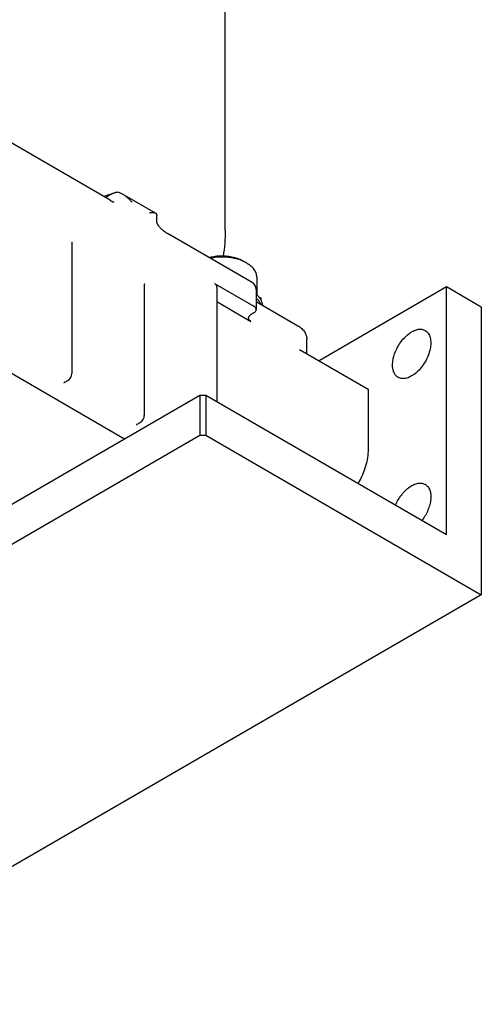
# Model space of a CAD drawing. Header units: inches. Extents: x -410 to 301, y -895 to 257.
# Tile 26 of 32: x 245 to 301, y -597 to -477. Entities that reach past the tile are written whole.
import ezdxf

# ---------------------------------------------------------------- set-up
doc = ezdxf.new("R2010")
doc.units = ezdxf.units.IN

# ---------------------------------------------------------------- blocks, each defined once
blk = doc.blocks.new('001_G21_BF_B3_20W_30W_Motor_verschmolzen__1', base_point=(154.08, -596.77))
at = {"color": 7, "linetype": 'Continuous'}
for p, q in [((255.68, -498.74), (233.73, -486.03)), ((261.21, -500.31), (257.22, -498)), ((261.38, -501.46), (261.38, -500.65)), ((273, -508.76), (262.75, -502.83)), ((251.02, -503.96), (251.02, -519.86)), ((271.96, -506.19), (272.32, -506.39)), ((224.77, -508.92), (257.44, -527.83)), ((268.4, -508.88), (273.21, -511.67)), ((273.57, -508.13), (273.57, -510.28)), ((259.86, -509.07), (259.86, -524.97)), ((268.7, -509.29), (268.7, -523.29)), ((273.5, -509.63), (273.5, -512.08)), ((296.69, -509.32), (281.15, -518.31)), ((300.93, -511.77), (296.69, -509.32)), ((296.69, -539.49), (296.69, -509.32)), ((268.7, -511.1), (272.86, -513.51)), ((273.5, -511.1), (278.58, -514.04)), ((274.06, -510.63), (274.06, -510.88)), ((273.21, -512.49), (272.86, -512.69)), ((300.93, -511.77), (300.93, -546.84)), ((279.67, -517.45), (279.67, -515.72)), ((278.79, -516.94), (287.14, -521.78)), ((250.17, -520.93), (250.52, -520.72)), ((287.14, -521.78), (287.14, -529.12)), ((257.44, -527.83), (266.63, -522.51)), ((266.63, -522.51), (266.63, -527.4)), ((266.63, -522.51), (267.34, -522.51)), ((267.34, -522.51), (296.69, -539.49)), ((267.34, -522.51), (267.34, -527.4)), ((259, -526.04), (259.36, -525.84)), ((210.33, -559.99), (266.63, -527.4)), ((228.78, -544.42), (257.44, -527.83)), ((266.63, -527.4), (267.34, -527.4)), ((267.34, -527.4), (300.93, -546.84)), ((300.93, -546.84), (214.66, -596.77))]:
    blk.add_line(p, q, dxfattribs=at)
for centre, start, end in [((272.5, -509.63), 0, 59.9388), ((250.02, -519.86), 300.0612, 0), ((258.86, -524.97), 300.0612, 0)]:
    blk.add_arc(centre, 1, start, end, dxfattribs=at)
for points, knots in [([(254.87, -498.27), (255.09, -498.2), (255.53, -498.07), (255.97, -497.92), (256.19, -497.85)], [0, 0, 0, 0, 0.698846, 1.387771, 1.387771, 1.387771, 1.387771]), ([(255.15, -498.43), (255.2, -498.39), (255.31, -498.31), (255.49, -498.19), (255.66, -498.09), (255.83, -498), (256.01, -497.92), (256.13, -497.87), (256.19, -497.85)], [0, 0, 0, 0, 0.204095, 0.418036, 0.617145, 0.81017, 0.998843, 1.198667, 1.198667, 1.198667, 1.198667]), ([(256.19, -497.85), (256.22, -497.83), (256.3, -497.81), (256.4, -497.78), (256.51, -497.76), (256.59, -497.74), (256.62, -497.74)], [0, 0, 0, 0, 0.1135875, 0.22405, 0.3352114, 0.4471182, 0.4471182, 0.4471182, 0.4471182]), ([(256.62, -497.74), (256.67, -497.75), (256.78, -497.79), (256.93, -497.85), (257.08, -497.92), (257.18, -497.97), (257.22, -498)], [0, 0, 0, 0, 0.1610094, 0.3272425, 0.4974581, 0.6545102, 0.6545102, 0.6545102, 0.6545102]), ([(257.22, -498), (257.33, -498.06), (257.54, -498.2), (257.78, -498.39), (257.96, -498.57), (258.1, -498.7), (258.22, -498.84), (258.3, -498.94), (258.34, -498.98)], [0, 0, 0, 0, 0.369202, 0.753128, 0.927702, 1.126995, 1.322379, 1.497787, 1.497787, 1.497787, 1.497787]), ([(255.68, -498.74), (255.68, -498.74), (255.68, -498.74), (255.68, -498.74), (255.68, -498.74), (255.68, -498.74), (255.68, -498.74)], [0, 0, 0, 0, 0.0001757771, 0.0003515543, 0.0005273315, 0.0007031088, 0.0007031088, 0.0007031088, 0.0007031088]), ([(255.68, -498.74), (255.69, -498.75), (255.72, -498.76), (255.75, -498.78), (255.78, -498.79), (255.81, -498.81), (255.84, -498.83), (255.87, -498.85), (255.89, -498.86), (255.92, -498.87), (255.94, -498.89), (255.96, -498.9), (255.98, -498.91), (255.99, -498.91), (256, -498.92), (256.02, -498.92), (256.03, -498.93), (256.04, -498.94), (256.05, -498.94), (256.06, -498.94), (256.06, -498.95), (256.07, -498.95), (256.08, -498.95), (256.08, -498.96), (256.09, -498.96), (256.1, -498.96), (256.11, -498.97), (256.11, -498.97), (256.12, -498.97), (256.12, -498.97), (256.13, -498.97), (256.13, -498.97), (256.13, -498.98), (256.13, -498.98), (256.13, -498.98), (256.14, -498.98), (256.14, -498.98), (256.14, -498.98), (256.14, -498.98)], [0, 0, 0, 0, 0.0350821, 0.0710834, 0.1079234, 0.145522, 0.1837997, 0.2114636, 0.2397405, 0.2685022, 0.297621, 0.3269703, 0.3394307, 0.3525785, 0.3663226, 0.3805721, 0.3952364, 0.4102249, 0.4163406, 0.4231159, 0.4304697, 0.4383207, 0.4465879, 0.4551903, 0.464047, 0.4730774, 0.479763, 0.485764, 0.4910846, 0.495729, 0.499701, 0.5032097, 0.506027, 0.5081575, 0.5089526, 0.5100987, 0.5104273, 0.510756, 0.510756, 0.510756, 0.510756]), ([(260.51, -500.24), (260.58, -500.23), (260.71, -500.22), (260.91, -500.23), (261.07, -500.25), (261.17, -500.29), (261.21, -500.31)], [0, 0, 0, 0, 0.218984, 0.4104555, 0.5794963, 0.7186195, 0.7186195, 0.7186195, 0.7186195]), ([(261.21, -500.31), (261.24, -500.33), (261.29, -500.36), (261.35, -500.44), (261.38, -500.54), (261.38, -500.62), (261.38, -500.65)], [0, 0, 0, 0, 0.0945245, 0.183627, 0.289539, 0.4067274, 0.4067274, 0.4067274, 0.4067274]), ([(261.38, -501.48), (261.38, -501.48), (261.38, -501.48), (261.38, -501.47), (261.38, -501.47), (261.38, -501.47), (261.38, -501.46)], [0, 0, 0, 0, 0.00459223, 0.00917192, 0.01376342, 0.01834656, 0.01834656, 0.01834656, 0.01834656]), ([(261.38, -501.48), (261.38, -501.48), (261.38, -501.49), (261.38, -501.49), (261.38, -501.5), (261.39, -501.51), (261.39, -501.53), (261.4, -501.55), (261.4, -501.57), (261.42, -501.6), (261.44, -501.65), (261.47, -501.71), (261.52, -501.78), (261.58, -501.86), (261.65, -501.95), (261.74, -502.05), (261.83, -502.15), (261.93, -502.25), (262.03, -502.33), (262.11, -502.4), (262.18, -502.46), (262.24, -502.51), (262.32, -502.56), (262.4, -502.62), (262.49, -502.67), (262.58, -502.73), (262.66, -502.78), (262.72, -502.81), (262.75, -502.83)], [0, 0, 0, 0, 0.006802, 0.012302, 0.018426, 0.027226, 0.041692, 0.063661, 0.089195, 0.119373, 0.17213, 0.234575, 0.322854, 0.422694, 0.543535, 0.672427, 0.811706, 0.955456, 1.102263, 1.195317, 1.278806, 1.351793, 1.455475, 1.546907, 1.659613, 1.760779, 1.861446, 1.958689, 1.958689, 1.958689, 1.958689]), ([(262.75, -502.83), (262.75, -502.83), (262.75, -502.83), (262.75, -502.83), (262.75, -502.83), (262.75, -502.83), (262.75, -502.83)], [0, 0, 0, 0, 0.0001700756, 0.0003401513, 0.000510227, 0.0006803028, 0.0006803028, 0.0006803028, 0.0006803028]), ([(251.04, -503.81), (251.04, -503.81), (251.04, -503.81), (251.04, -503.81), (251.04, -503.81), (251.04, -503.81), (251.04, -503.81), (251.03, -503.81), (251.03, -503.81), (251.03, -503.82), (251.03, -503.82), (251.03, -503.82), (251.03, -503.83), (251.03, -503.83), (251.03, -503.84), (251.03, -503.84), (251.03, -503.85), (251.02, -503.85), (251.02, -503.86), (251.02, -503.87), (251.02, -503.87), (251.02, -503.88), (251.02, -503.89), (251.02, -503.9), (251.02, -503.91), (251.02, -503.92), (251.02, -503.93), (251.02, -503.94), (251.02, -503.95), (251.02, -503.96)], [0, 0, 0, 0, 0.0002376, 0.0004751, 0.0010838, 0.001931, 0.0035114, 0.0055228, 0.0079699, 0.0111583, 0.0147919, 0.0188744, 0.0234098, 0.0284025, 0.033857, 0.0383743, 0.0434716, 0.0491505, 0.0554132, 0.062262, 0.0697, 0.0777303, 0.0863566, 0.0955831, 0.1054142, 0.1158546, 0.1269098, 0.1385852, 0.1508868, 0.1508868, 0.1508868, 0.1508868]), ([(271.96, -506.19), (271.77, -506.09), (271.37, -505.89), (270.71, -505.7), (269.99, -505.58), (269.25, -505.54), (268.51, -505.59), (268.03, -505.69), (267.79, -505.75)], [0, 0, 0, 0, 0.643913, 1.338952, 2.070078, 2.818984, 3.565877, 4.291127, 4.291127, 4.291127, 4.291127]), ([(272.32, -506.39), (272.11, -506.29), (271.7, -506.07), (271, -505.86), (270.25, -505.72), (269.47, -505.66), (268.68, -505.68), (268.16, -505.77), (267.91, -505.81)], [0, 0, 0, 0, 0.678133, 1.407465, 2.174587, 2.963078, 3.75495, 4.531977, 4.531977, 4.531977, 4.531977]), ([(273.57, -508.13), (273.55, -507.97), (273.52, -507.63), (273.25, -507.16), (272.85, -506.73), (272.5, -506.51), (272.32, -506.39)], [0, 0, 0, 0, 0.489118, 1.012897, 1.595276, 2.246226, 2.246226, 2.246226, 2.246226]), ([(259.88, -508.92), (259.88, -508.92), (259.88, -508.92), (259.87, -508.92), (259.87, -508.92), (259.87, -508.92), (259.87, -508.93), (259.87, -508.93), (259.87, -508.93), (259.87, -508.93), (259.87, -508.93), (259.87, -508.94), (259.87, -508.94), (259.87, -508.94), (259.87, -508.95), (259.87, -508.95), (259.87, -508.95), (259.87, -508.96), (259.87, -508.96), (259.86, -508.96), (259.86, -508.97), (259.86, -508.98), (259.86, -508.98), (259.86, -508.99), (259.86, -509), (259.86, -509.01), (259.86, -509.02), (259.86, -509.03), (259.86, -509.04), (259.86, -509.05), (259.86, -509.06), (259.86, -509.07), (259.86, -509.07)], [0, 0, 0, 0, 0.0002376, 0.0004751, 0.0013356, 0.001931, 0.003783, 0.0055017, 0.0069449, 0.0079699, 0.0119717, 0.0159189, 0.0197301, 0.0233232, 0.0266157, 0.0295244, 0.0319661, 0.0338572, 0.0383744, 0.0434717, 0.0491506, 0.0554133, 0.0622622, 0.0697001, 0.0777304, 0.0863568, 0.0955832, 0.1054143, 0.1158547, 0.1269099, 0.1385853, 0.1508869, 0.1508869, 0.1508869, 0.1508869]), ([(268.7, -509.29), (268.69, -509.26), (268.68, -509.18), (268.62, -509.07), (268.53, -508.96), (268.45, -508.91), (268.4, -508.88)], [0, 0, 0, 0, 0.1145366, 0.2371196, 0.3733257, 0.5255044, 0.5255044, 0.5255044, 0.5255044]), ([(274.3, -511.56), (274.28, -511.44), (274.23, -511.2), (274.05, -510.85), (273.81, -510.51), (273.61, -510.32), (273.5, -510.22)], [0, 0, 0, 0, 0.366598, 0.75025, 1.158574, 1.596541, 1.596541, 1.596541, 1.596541]), ([(274.1, -511.45), (274.02, -511.32), (273.86, -511.04), (273.62, -510.82), (273.5, -510.71)], [0, 0, 0, 0, 0.4589233, 0.955625, 0.955625, 0.955625, 0.955625]), ([(273.87, -510.6), (273.88, -510.6), (273.89, -510.6), (273.92, -510.61), (273.94, -510.61), (273.96, -510.62), (273.99, -510.62), (274.01, -510.62), (274.02, -510.63), (274.04, -510.63), (274.05, -510.63), (274.06, -510.63), (274.06, -510.63)], [0, 0, 0, 0, 0.0259882, 0.0486167, 0.0692644, 0.0968096, 0.1208891, 0.1447309, 0.1566806, 0.1686218, 0.1806161, 0.1924827, 0.1924827, 0.1924827, 0.1924827]), ([(273.87, -510.6), (273.87, -510.6), (273.87, -510.6), (273.87, -510.6), (273.87, -510.6)], [0, 0, 0, 0, 0.001276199, 0.002554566, 0.002554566, 0.002554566, 0.002554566]), ([(273.5, -512.08), (273.5, -512.04), (273.49, -511.96), (273.43, -511.85), (273.34, -511.75), (273.25, -511.69), (273.21, -511.67)], [0, 0, 0, 0, 0.1145366, 0.2371196, 0.3733257, 0.5255044, 0.5255044, 0.5255044, 0.5255044]), ([(273.21, -512.49), (273.25, -512.46), (273.34, -512.41), (273.43, -512.3), (273.49, -512.19), (273.5, -512.11), (273.5, -512.08)], [0, 0, 0, 0, 0.1521787, 0.2883848, 0.4109678, 0.5255044, 0.5255044, 0.5255044, 0.5255044]), ([(272.56, -513.1), (272.57, -513.06), (272.58, -512.98), (272.64, -512.87), (272.73, -512.77), (272.81, -512.72), (272.86, -512.69)], [0, 0, 0, 0, 0.1145366, 0.2371196, 0.3733257, 0.5255044, 0.5255044, 0.5255044, 0.5255044]), ([(272.86, -513.51), (272.81, -513.48), (272.73, -513.43), (272.64, -513.33), (272.58, -513.22), (272.57, -513.14), (272.56, -513.1)], [0, 0, 0, 0, 0.1521787, 0.2883848, 0.4109678, 0.5255044, 0.5255044, 0.5255044, 0.5255044]), ([(278.58, -514.04), (278.66, -514.09), (278.83, -514.19), (279.05, -514.38), (279.25, -514.58), (279.4, -514.8), (279.52, -515.02), (279.59, -515.22), (279.63, -515.36), (279.65, -515.48), (279.67, -515.6), (279.67, -515.68), (279.67, -515.72)], [0, 0, 0, 0, 0.277894, 0.59507, 0.864599, 1.121963, 1.393153, 1.614372, 1.741733, 1.856246, 1.977775, 2.098947, 2.098947, 2.098947, 2.098947]), ([(290.11, -518.83), (290.12, -518.61), (290.15, -518.14), (290.35, -517.45), (290.66, -516.75), (291.06, -516.09), (291.53, -515.51), (292.05, -515.03), (292.6, -514.68), (293.14, -514.49), (293.66, -514.44), (293.96, -514.57), (294.1, -514.63)], [0, 0, 0, 0, 0.669208, 1.398404, 2.164692, 2.94067, 3.697832, 4.409842, 5.056069, 5.625947, 6.124626, 6.578474, 6.578474, 6.578474, 6.578474]), ([(294.1, -514.63), (294.23, -514.73), (294.52, -514.96), (294.73, -515.51), (294.8, -516.17), (294.71, -516.91), (294.48, -517.68), (294.11, -518.45), (293.63, -519.15), (293.08, -519.74), (292.48, -520.18), (291.88, -520.45), (291.29, -520.54), (290.95, -520.4), (290.79, -520.34)], [0, 0, 0, 0, 0.50518, 1.070257, 1.726265, 2.473631, 3.291917, 4.148477, 5.005037, 5.823323, 6.570689, 7.226697, 7.791774, 8.296954, 8.296954, 8.296954, 8.296954]), ([(290.79, -520.34), (290.69, -520.27), (290.48, -520.11), (290.27, -519.75), (290.13, -519.32), (290.12, -519), (290.11, -518.83)], [0, 0, 0, 0, 0.375713, 0.777985, 1.225218, 1.725173, 1.725173, 1.725173, 1.725173]), ([(250.17, -520.93), (250.16, -520.93), (250.16, -520.93), (250.15, -520.93), (250.15, -520.94), (250.14, -520.94), (250.14, -520.94), (250.14, -520.95), (250.13, -520.95), (250.13, -520.95), (250.12, -520.96), (250.12, -520.96), (250.12, -520.96), (250.11, -520.97), (250.11, -520.97), (250.1, -520.97), (250.1, -520.98), (250.1, -520.98), (250.09, -520.98), (250.09, -520.99), (250.09, -520.99), (250.09, -520.99), (250.08, -520.99), (250.08, -521), (250.08, -521), (250.08, -521), (250.07, -521.01), (250.07, -521.01), (250.07, -521.01), (250.07, -521.01), (250.07, -521.02), (250.07, -521.02), (250.06, -521.02), (250.06, -521.02), (250.06, -521.02), (250.06, -521.03), (250.06, -521.03), (250.06, -521.03), (250.06, -521.03), (250.06, -521.03), (250.06, -521.03), (250.06, -521.03), (250.06, -521.03), (250.06, -521.03), (250.06, -521.03)], [0, 0, 0, 0, 0.0065864, 0.0129488, 0.0190807, 0.0249753, 0.0306253, 0.0360227, 0.0411596, 0.0460273, 0.0506169, 0.0549194, 0.0607679, 0.0663833, 0.0717611, 0.076897, 0.081786, 0.0864227, 0.0908017, 0.094917, 0.0987623, 0.1023313, 0.1066101, 0.1106408, 0.1144197, 0.1179425, 0.1212049, 0.1246301, 0.1278016, 0.1307161, 0.1333699, 0.1357592, 0.138165, 0.1403092, 0.142189, 0.1438009, 0.1451415, 0.146136, 0.1469622, 0.1476188, 0.1478786, 0.1482548, 0.1483624, 0.14847, 0.14847, 0.14847, 0.14847]), ([(259, -526.04), (259, -526.04), (259, -526.05), (258.99, -526.05), (258.99, -526.05), (258.98, -526.06), (258.98, -526.06), (258.97, -526.06), (258.97, -526.07), (258.97, -526.07), (258.96, -526.07), (258.96, -526.07), (258.95, -526.08), (258.95, -526.08), (258.95, -526.09), (258.94, -526.09), (258.94, -526.09), (258.94, -526.1), (258.93, -526.1), (258.93, -526.1), (258.93, -526.1), (258.92, -526.11), (258.92, -526.11), (258.92, -526.11), (258.92, -526.12), (258.91, -526.12), (258.91, -526.12), (258.91, -526.13), (258.91, -526.13), (258.91, -526.13), (258.9, -526.14), (258.9, -526.14), (258.9, -526.14), (258.9, -526.14), (258.9, -526.14), (258.9, -526.14), (258.9, -526.14), (258.9, -526.14), (258.9, -526.14), (258.9, -526.14), (258.9, -526.15), (258.9, -526.15), (258.9, -526.15)], [0, 0, 0, 0, 0.0065864, 0.0129488, 0.0190807, 0.0249753, 0.0306253, 0.0360227, 0.0411596, 0.0460273, 0.0506169, 0.0549194, 0.0607679, 0.0663833, 0.0717611, 0.076897, 0.081786, 0.0864227, 0.0908017, 0.094917, 0.0987623, 0.1023313, 0.1073285, 0.1120984, 0.1166381, 0.1209442, 0.1250132, 0.1288415, 0.1324248, 0.135759, 0.1381648, 0.140309, 0.1421888, 0.1438007, 0.1451413, 0.1461555, 0.1469818, 0.1476186, 0.1478784, 0.1482546, 0.1483622, 0.1484698, 0.1484698, 0.1484698, 0.1484698]), ([(287.14, -529.12), (287.12, -529.45), (287.09, -530.14), (286.84, -531.18), (286.46, -532.24), (286.1, -532.92), (285.92, -533.26)], [0, 0, 0, 0, 0.996197, 2.070975, 3.202623, 4.364543, 4.364543, 4.364543, 4.364543]), ([(290.49, -535.9), (290.59, -535.68), (290.8, -535.24), (291.21, -534.65), (291.67, -534.12), (292.18, -533.7), (292.69, -533.4), (293.2, -533.23), (293.69, -533.21), (293.96, -533.33), (294.1, -533.38)], [0, 0, 0, 0, 0.730929, 1.460554, 2.165176, 2.823714, 3.420496, 3.948742, 4.415007, 4.843086, 4.843086, 4.843086, 4.843086]), ([(294.1, -533.38), (294.21, -533.47), (294.45, -533.65), (294.67, -534.09), (294.79, -534.61), (294.78, -535.21), (294.66, -535.85), (294.44, -536.52), (294.13, -537.17), (293.85, -537.57), (293.71, -537.77)], [0, 0, 0, 0, 0.428079, 0.894344, 1.42259, 2.019371, 2.67791, 3.382532, 4.112157, 4.843086, 4.843086, 4.843086, 4.843086])]:
    blk.add_open_spline(points, degree=3, knots=knots, dxfattribs=at)
blk = doc.blocks.new('20W_30W_Motor__2', base_point=(150.33, -505.56))
at = {"color": 7, "linetype": 'Continuous'}
blk.add_line((269.73, -502.42), (269.73, -405.38), dxfattribs=at)
blk.add_open_spline([(269.73, -502.42), (269.72, -502.94), (269.69, -504), (269.54, -505.04), (269.46, -505.56)], degree=3, knots=[0, 0, 0, 0, 1.570412, 3.150659, 3.150659, 3.150659, 3.150659], dxfattribs=at)
blk = doc.blocks.new('001_G21_BF_B3_20W_30W_Motor_verschmolzen__3', base_point=(150.33, -596.77))
for name, p in [('20W_30W_Motor__2', (150.33, -505.56)), ('001_G21_BF_B3_20W_30W_Motor_verschmolzen__1', (154.08, -596.77))]:
    blk.add_blockref(name, p)
blk = doc.blocks.new('ISOI', base_point=(213.43, -476.81))
blk.add_blockref('001_G21_BF_B3_20W_30W_Motor_verschmolzen__3', (150.33, -596.77))

msp = doc.modelspace()

# ---------------------------------------------------------------- block references
msp.add_blockref('ISOI', (213.43, -476.81))

doc.saveas('drawing.dxf')
